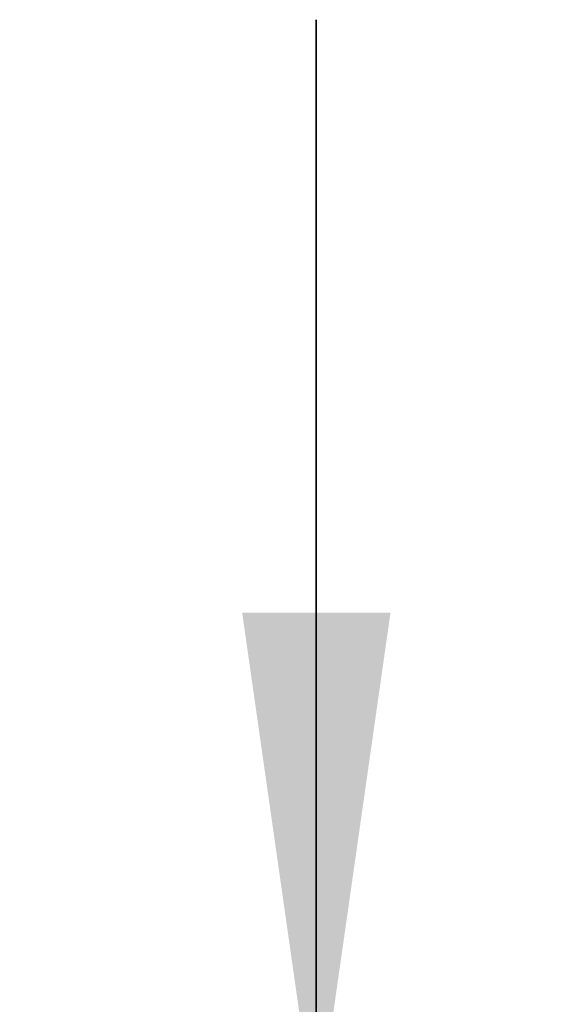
# Model space of a CAD drawing. Extents: x 0 to 420, y 0 to 297.
# Tile 41 of 124: x 68.32 to 71.95, y 179.12 to 185.76. Entities that reach past the tile are written whole.
import ezdxf

# ---------------------------------------------------------------- set-up
doc = ezdxf.new("R2010")
doc.units = 0
doc.header["$LTSCALE"] = 23.1
doc.layers.get('0').update_dxf_attribs({"linetype": 'CONTINUOUS'})
doc.layers.add('DIM_PILOTEES', color=7, linetype='CONTINUOUS')
doc.dimstyles.get("Standard").update_dxf_attribs({"dimtxt": 0.18, "dimasz": 0.18, "dimexe": 0.18, "dimexo": 0.0625, "dimgap": 0.09, "dimtad": 0, "dimtih": 1, "dimtoh": 1, "dimzin": 0, "dimcen": 0.09, "dimazin": 3, "dimtfac": 1, "dimtofl": 0, "dimtmove": 0, "dimatfit": 3})

# ---------------------------------------------------------------- blocks, each defined once
blk = doc.blocks.new('_FILLED')
at = {"color": 0, "linetype": 'BYBLOCK'}
blk.add_solid([(0, 0), (-1, 0.142857), (-1, -0.142857)], dxfattribs=at)
blk = doc.blocks.new('*D5')
at = {"layer": 'DIM_PILOTEES', "color": 2, "linetype": 'CONTINUOUS'}
for p, q in [((70.318286, 178.264834), (70.318286, 185.764834)), ((70.318286, 185.764834), (70.318286, 174.148602)), ((92.024763, 178.264834), (68.318286, 178.264834)), ((70.318286, 162.532371), (70.318286, 174.148602)), ((97.089763, 170.032371), (68.318286, 170.032371)), ((70.318286, 170.032371), (70.318286, 162.532371))]:
    blk.add_line(p, q, dxfattribs=at)
at = {"layer": 'DIM_PILOTEES', "color": 2, "linetype": 'CONTINUOUS', "xscale": 3.5, "yscale": 3.5, "zscale": 3.5}
for p, rotation in [((70.318286, 178.264834), 270), ((70.318286, 170.032371), 90)]:
    blk.add_blockref('_FILLED', p, dxfattribs=dict(at, rotation=rotation))

msp = doc.modelspace()

# ---------------------------------------------------------------- dimensions: what is measured, and where the dimension line sits
at = {"layer": 'DIM_PILOTEES', "color": 2, "linetype": 'CONTINUOUS'}
dim = msp.add_linear_dim(base=(70.318286, 170.032371), p1=(92.024763, 178.264834), p2=(97.089763, 170.032371), angle=270, dimstyle='STANDARD', dxfattribs=at)
dim.commit()
dim.dimension.update_dxf_attribs({"geometry": '*D5', "text_midpoint": (70.318286, 172.452174), "dimtype": 160})

doc.saveas('drawing.dxf')
